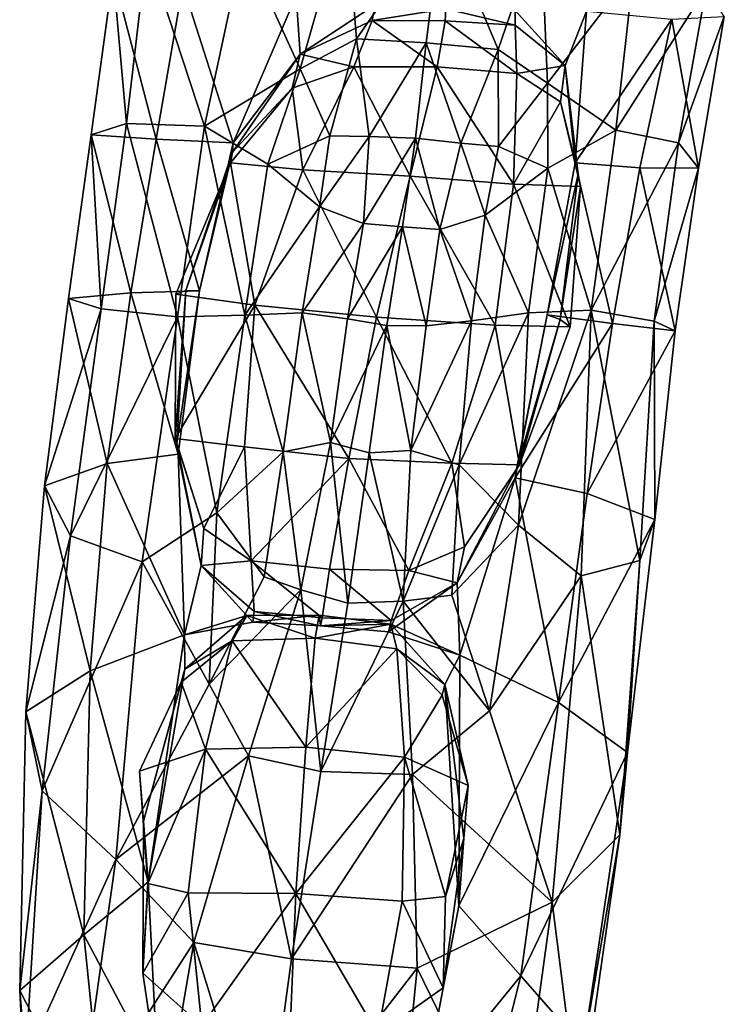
# Model space of a CAD drawing. Extents: x -76 to 76, y -20 to 79.
# Tile 70 of 175: x -6.14 to -5.14, y -13.46 to -12.05. Entities that reach past the tile are written whole.
import ezdxf

# ---------------------------------------------------------------- set-up
doc = ezdxf.new("R2010")
doc.units = 0

msp = doc.modelspace()

# ---------------------------------------------------------------- linework, layer by layer
for points in [[(-5.6759, -11.8938, 1.3842), (-5.8219, -11.9449, 1.2012), (-5.7412, -12.1231, 1.3152)], [(-5.6607, -12.0802, 1.4214), (-5.6759, -11.8938, 1.3842), (-5.7412, -12.1231, 1.3152)], [(-5.6759, -11.8938, 1.3842), (-5.6607, -12.0802, 1.4214), (-5.5384, -11.9039, 1.4716)], [(-5.6607, -12.0802, 1.4214), (-5.5611, -12.0856, 1.5002), (-5.5384, -11.9039, 1.4716)], [(-5.5611, -12.0856, 1.5002), (-5.4581, -12.0951, 1.4439), (-5.5384, -11.9039, 1.4716)], [(-5.4581, -12.0951, 1.4439), (-5.3972, -11.9175, 1.4161), (-5.5384, -11.9039, 1.4716)], [(-5.4581, -12.0951, 1.4439), (-5.388, -12.1433, 1.3478), (-5.3972, -11.9175, 1.4161)], [(-5.388, -12.1433, 1.3478), (-5.2649, -11.9833, 1.252), (-5.3972, -11.9175, 1.4161)], [(-5.8777, -12.2047, 1.1264), (-5.8219, -11.9449, 1.2012), (-5.9602, -11.9535, 0.9255)], [(-5.7412, -12.1231, 1.3152), (-5.8219, -11.9449, 1.2012), (-5.8777, -12.2047, 1.1264)], [(-5.9892, -12.2008, 0.9072), (-5.9602, -11.9535, 0.9255), (-6.008, -11.9871, 0.6848)], [(-5.9892, -12.2008, 0.9072), (-5.8777, -12.2047, 1.1264), (-5.9602, -11.9535, 0.9255)], [(-5.9465, -12.2232, 0.5143), (-6.0395, -12.217, 0.6853), (-6.008, -11.9871, 0.6848)], [(-6.0395, -12.217, 0.6853), (-5.9892, -12.2008, 0.9072), (-6.008, -11.9871, 0.6848)], [(-5.9086, -12.0035, 0.5019), (-5.9465, -12.2232, 0.5143), (-6.008, -11.9871, 0.6848)], [(-5.2901, -12.2106, 1.1423), (-5.2649, -11.9833, 1.252), (-5.388, -12.1433, 1.3478)], [(-5.1612, -12.008, 0.978), (-5.2649, -11.9833, 1.252), (-5.2901, -12.2106, 1.1423)], [(-5.9465, -12.2232, 0.5143), (-5.9086, -12.0035, 0.5019), (-5.8369, -12.2285, 0.3863)], [(-5.9086, -12.0035, 0.5019), (-5.7467, -12.0181, 0.3568), (-5.8369, -12.2285, 0.3863)], [(-5.8369, -12.2285, 0.3863), (-5.7467, -12.0181, 0.3568), (-5.7411, -12.1018, 0.2881)], [(-5.7411, -12.1018, 0.2881), (-5.7467, -12.0181, 0.3568), (-5.6341, -12.0318, 0.3146)], [(-5.2009, -12.2287, 0.9339), (-5.1612, -12.008, 0.978), (-5.2901, -12.2106, 1.1423)], [(-5.1612, -12.008, 0.978), (-5.2009, -12.2287, 0.9339), (-5.1354, -12.048, 0.73)], [(-5.6381, -12.0538, 0.2759), (-5.7411, -12.1018, 0.2881), (-5.6341, -12.0318, 0.3146)], [(-5.6381, -12.0538, 0.2759), (-5.6341, -12.0318, 0.3146), (-5.5331, -12.0372, 0.3086)], [(-5.5339, -12.0546, 0.2687), (-5.6381, -12.0538, 0.2759), (-5.5331, -12.0372, 0.3086)], [(-5.4339, -12.0605, 0.2787), (-5.5339, -12.0546, 0.2687), (-5.5331, -12.0372, 0.3086)], [(-5.434, -12.0395, 0.3181), (-5.4339, -12.0605, 0.2787), (-5.5331, -12.0372, 0.3086)], [(-5.4339, -12.0605, 0.2787), (-5.434, -12.0395, 0.3181), (-5.3625, -12.118, 0.2926)], [(-5.434, -12.0395, 0.3181), (-5.3323, -12.0407, 0.366), (-5.3625, -12.118, 0.2926)], [(-5.3625, -12.118, 0.2926), (-5.3323, -12.0407, 0.366), (-5.3481, -12.2573, 0.3973)], [(-5.3481, -12.2573, 0.3973), (-5.3323, -12.0407, 0.366), (-5.2103, -12.0518, 0.5304)], [(-5.6381, -12.0538, 0.2759), (-5.6645, -12.12, 0.2134), (-5.7411, -12.1018, 0.2881)], [(-5.6645, -12.12, 0.2134), (-5.6381, -12.0538, 0.2759), (-5.5452, -12.1203, 0.2025)], [(-5.6381, -12.0538, 0.2759), (-5.5339, -12.0546, 0.2687), (-5.5452, -12.1203, 0.2025)], [(-5.4315, -12.1295, 0.2147), (-5.5452, -12.1203, 0.2025), (-5.5339, -12.0546, 0.2687)], [(-5.4339, -12.0605, 0.2787), (-5.4315, -12.1295, 0.2147), (-5.5339, -12.0546, 0.2687)], [(-5.4339, -12.0605, 0.2787), (-5.3625, -12.118, 0.2926), (-5.4315, -12.1295, 0.2147)], [(-5.256, -12.2644, 0.5399), (-5.3481, -12.2573, 0.3973), (-5.2103, -12.0518, 0.5304)], [(-5.256, -12.2644, 0.5399), (-5.2103, -12.0518, 0.5304), (-5.1721, -12.2648, 0.7203)], [(-5.2103, -12.0518, 0.5304), (-5.1354, -12.048, 0.73), (-5.1721, -12.2648, 0.7203)], [(-5.2009, -12.2287, 0.9339), (-5.1721, -12.2648, 0.7203), (-5.1354, -12.048, 0.73)], [(-5.6607, -12.0802, 1.4214), (-5.7412, -12.1231, 1.3152), (-5.6987, -12.2186, 1.3922)], [(-5.6424, -12.2197, 1.4606), (-5.6607, -12.0802, 1.4214), (-5.6987, -12.2186, 1.3922)], [(-5.6607, -12.0802, 1.4214), (-5.6424, -12.2197, 1.4606), (-5.5611, -12.0856, 1.5002)], [(-5.6424, -12.2197, 1.4606), (-5.5764, -12.2221, 1.5278), (-5.5611, -12.0856, 1.5002)], [(-5.5611, -12.0856, 1.5002), (-5.5764, -12.2221, 1.5278), (-5.5117, -12.2292, 1.476)], [(-5.4581, -12.0951, 1.4439), (-5.5611, -12.0856, 1.5002), (-5.5117, -12.2292, 1.476)], [(-5.8376, -12.2421, 0.2932), (-5.8369, -12.2285, 0.3863), (-5.7411, -12.1018, 0.2881)], [(-5.8376, -12.2421, 0.2932), (-5.7411, -12.1018, 0.2881), (-5.7523, -12.1503, 0.2406)], [(-5.6645, -12.12, 0.2134), (-5.7523, -12.1503, 0.2406), (-5.7411, -12.1018, 0.2881)], [(-5.4581, -12.0951, 1.4439), (-5.5117, -12.2292, 1.476), (-5.4577, -12.2339, 1.4168)], [(-5.388, -12.1433, 1.3478), (-5.4581, -12.0951, 1.4439), (-5.4577, -12.2339, 1.4168)], [(-5.7872, -12.259, 1.2892), (-5.7412, -12.1231, 1.3152), (-5.8777, -12.2047, 1.1264)], [(-5.7412, -12.1231, 1.3152), (-5.7872, -12.259, 1.2892), (-5.6987, -12.2186, 1.3922)], [(-5.6645, -12.12, 0.2134), (-5.7372, -12.2673, 0.1807), (-5.7523, -12.1503, 0.2406)], [(-5.7372, -12.2673, 0.1807), (-5.6645, -12.12, 0.2134), (-5.5839, -12.2762, 0.1623)], [(-5.6645, -12.12, 0.2134), (-5.5452, -12.1203, 0.2025), (-5.5839, -12.2762, 0.1623)], [(-5.4363, -12.2878, 0.1807), (-5.5839, -12.2762, 0.1623), (-5.5452, -12.1203, 0.2025)], [(-5.4315, -12.1295, 0.2147), (-5.4363, -12.2878, 0.1807), (-5.5452, -12.1203, 0.2025)], [(-5.4363, -12.2878, 0.1807), (-5.4315, -12.1295, 0.2147), (-5.3695, -12.1701, 0.2429)], [(-5.3625, -12.118, 0.2926), (-5.3695, -12.1701, 0.2429), (-5.4315, -12.1295, 0.2147)], [(-5.3625, -12.118, 0.2926), (-5.3439, -12.2734, 0.2969), (-5.3695, -12.1701, 0.2429)], [(-5.3439, -12.2734, 0.2969), (-5.3625, -12.118, 0.2926), (-5.3481, -12.2573, 0.3973)], [(-5.3875, -12.2649, 1.3071), (-5.388, -12.1433, 1.3478), (-5.4577, -12.2339, 1.4168)], [(-5.3875, -12.2649, 1.3071), (-5.2901, -12.2106, 1.1423), (-5.388, -12.1433, 1.3478)], [(-5.7372, -12.2673, 0.1807), (-5.8404, -12.2573, 0.2272), (-5.7523, -12.1503, 0.2406)], [(-5.8404, -12.2573, 0.2272), (-5.8376, -12.2421, 0.2932), (-5.7523, -12.1503, 0.2406)], [(-5.3408, -12.2908, 0.2282), (-5.4363, -12.2878, 0.1807), (-5.3695, -12.1701, 0.2429)], [(-5.3439, -12.2734, 0.2969), (-5.3408, -12.2908, 0.2282), (-5.3695, -12.1701, 0.2429)], [(-5.9892, -12.2008, 0.9072), (-6.0395, -12.217, 0.6853), (-6.0251, -12.4655, 0.8753)], [(-5.9892, -12.2008, 0.9072), (-6.0251, -12.4655, 0.8753), (-5.9164, -12.4769, 1.0916)], [(-5.8777, -12.2047, 1.1264), (-5.9892, -12.2008, 0.9072), (-5.9164, -12.4769, 1.0916)], [(-5.8777, -12.2047, 1.1264), (-5.9164, -12.4769, 1.0916), (-5.8199, -12.4746, 1.2886)], [(-5.7872, -12.259, 1.2892), (-5.8777, -12.2047, 1.1264), (-5.8199, -12.4746, 1.2886)], [(-5.2901, -12.2106, 1.1423), (-5.3875, -12.2649, 1.3071), (-5.3253, -12.4675, 1.0847)], [(-5.2009, -12.2287, 0.9339), (-5.2901, -12.2106, 1.1423), (-5.3253, -12.4675, 1.0847)], [(-6.0395, -12.217, 0.6853), (-6.072, -12.4507, 0.6713), (-6.0251, -12.4655, 0.8753)], [(-5.983, -12.4428, 0.5108), (-6.072, -12.4507, 0.6713), (-6.0395, -12.217, 0.6853)], [(-5.9465, -12.2232, 0.5143), (-5.983, -12.4428, 0.5108), (-6.0395, -12.217, 0.6853)], [(-5.983, -12.4428, 0.5108), (-5.9465, -12.2232, 0.5143), (-5.8849, -12.4397, 0.3877)], [(-5.9465, -12.2232, 0.5143), (-5.8369, -12.2285, 0.3863), (-5.8849, -12.4397, 0.3877)], [(-5.8369, -12.2285, 0.3863), (-5.8376, -12.2421, 0.2932), (-5.8849, -12.4397, 0.3877)], [(-5.7872, -12.259, 1.2892), (-5.7132, -12.3198, 1.4104), (-5.6987, -12.2186, 1.3922)], [(-5.6424, -12.2197, 1.4606), (-5.6987, -12.2186, 1.3922), (-5.7132, -12.3198, 1.4104)], [(-5.6507, -12.3436, 1.5045), (-5.6424, -12.2197, 1.4606), (-5.7132, -12.3198, 1.4104)], [(-5.6424, -12.2197, 1.4606), (-5.6507, -12.3436, 1.5045), (-5.5764, -12.2221, 1.5278)], [(-5.6507, -12.3436, 1.5045), (-5.5951, -12.3483, 1.548), (-5.5764, -12.2221, 1.5278)], [(-5.5951, -12.3483, 1.548), (-5.5416, -12.3521, 1.5176), (-5.5764, -12.2221, 1.5278)], [(-5.5416, -12.3521, 1.5176), (-5.5117, -12.2292, 1.476), (-5.5764, -12.2221, 1.5278)], [(-5.5416, -12.3521, 1.5176), (-5.4768, -12.3319, 1.4312), (-5.5117, -12.2292, 1.476)], [(-5.4768, -12.3319, 1.4312), (-5.4577, -12.2339, 1.4168), (-5.5117, -12.2292, 1.476)], [(-5.2354, -12.4832, 0.885), (-5.2009, -12.2287, 0.9339), (-5.3253, -12.4675, 1.0847)], [(-5.2009, -12.2287, 0.9339), (-5.2354, -12.4832, 0.885), (-5.1721, -12.2648, 0.7203)], [(-5.8376, -12.2421, 0.2932), (-5.8404, -12.2573, 0.2272), (-5.9041, -12.4392, 0.2955)], [(-5.8376, -12.2421, 0.2932), (-5.9041, -12.4392, 0.2955), (-5.8849, -12.4397, 0.3877)], [(-5.4768, -12.3319, 1.4312), (-5.3875, -12.2649, 1.3071), (-5.4577, -12.2339, 1.4168)], [(-5.8404, -12.2573, 0.2272), (-5.9185, -12.4448, 0.2265), (-5.9041, -12.4392, 0.2955)], [(-5.8059, -12.4602, 0.1727), (-5.9185, -12.4448, 0.2265), (-5.8404, -12.2573, 0.2272)], [(-5.7372, -12.2673, 0.1807), (-5.8059, -12.4602, 0.1727), (-5.8404, -12.2573, 0.2272)], [(-5.3439, -12.2734, 0.2969), (-5.3481, -12.2573, 0.3973), (-5.3885, -12.4739, 0.3971)], [(-5.295, -12.4865, 0.5337), (-5.3885, -12.4739, 0.3971), (-5.3481, -12.2573, 0.3973)], [(-5.256, -12.2644, 0.5399), (-5.295, -12.4865, 0.5337), (-5.3481, -12.2573, 0.3973)], [(-5.7872, -12.259, 1.2892), (-5.8199, -12.4746, 1.2886), (-5.7132, -12.3198, 1.4104)], [(-5.8059, -12.4602, 0.1727), (-5.7372, -12.2673, 0.1807), (-5.632, -12.4774, 0.1494)], [(-5.7372, -12.2673, 0.1807), (-5.5839, -12.2762, 0.1623), (-5.632, -12.4774, 0.1494)], [(-5.3875, -12.2649, 1.3071), (-5.4768, -12.3319, 1.4312), (-5.4151, -12.4714, 1.2916)], [(-5.3875, -12.2649, 1.3071), (-5.4151, -12.4714, 1.2916), (-5.3253, -12.4675, 1.0847)], [(-5.295, -12.4865, 0.5337), (-5.256, -12.2644, 0.5399), (-5.2053, -12.4968, 0.6992)], [(-5.256, -12.2644, 0.5399), (-5.1721, -12.2648, 0.7203), (-5.2053, -12.4968, 0.6992)], [(-5.2354, -12.4832, 0.885), (-5.2053, -12.4968, 0.6992), (-5.1721, -12.2648, 0.7203)], [(-5.4624, -12.4889, 0.172), (-5.632, -12.4774, 0.1494), (-5.5839, -12.2762, 0.1623)], [(-5.4363, -12.2878, 0.1807), (-5.4624, -12.4889, 0.172), (-5.5839, -12.2762, 0.1623)], [(-5.3698, -12.4808, 0.2979), (-5.3439, -12.2734, 0.2969), (-5.3885, -12.4739, 0.3971)], [(-5.3439, -12.2734, 0.2969), (-5.3698, -12.4808, 0.2979), (-5.3408, -12.2908, 0.2282)], [(-5.4624, -12.4889, 0.172), (-5.4363, -12.2878, 0.1807), (-5.3556, -12.4911, 0.2262)], [(-5.4363, -12.2878, 0.1807), (-5.3408, -12.2908, 0.2282), (-5.3556, -12.4911, 0.2262)], [(-5.3698, -12.4808, 0.2979), (-5.3556, -12.4911, 0.2262), (-5.3408, -12.2908, 0.2282)], [(-5.8199, -12.4746, 1.2886), (-5.738, -12.4713, 1.4415), (-5.7132, -12.3198, 1.4104)], [(-5.6507, -12.3436, 1.5045), (-5.7132, -12.3198, 1.4104), (-5.738, -12.4713, 1.4415)], [(-5.4768, -12.3319, 1.4312), (-5.5416, -12.3521, 1.5176), (-5.4964, -12.4828, 1.4587)], [(-5.4768, -12.3319, 1.4312), (-5.4964, -12.4828, 1.4587), (-5.4151, -12.4714, 1.2916)], [(-5.6733, -12.4799, 1.5254), (-5.6507, -12.3436, 1.5045), (-5.738, -12.4713, 1.4415)], [(-5.6507, -12.3436, 1.5045), (-5.6733, -12.4799, 1.5254), (-5.5951, -12.3483, 1.548)], [(-5.6733, -12.4799, 1.5254), (-5.6171, -12.4896, 1.5534), (-5.5951, -12.3483, 1.548)], [(-5.5951, -12.3483, 1.548), (-5.6171, -12.4896, 1.5534), (-5.561, -12.4897, 1.5385)], [(-5.5416, -12.3521, 1.5176), (-5.5951, -12.3483, 1.548), (-5.561, -12.4897, 1.5385)], [(-5.5416, -12.3521, 1.5176), (-5.561, -12.4897, 1.5385), (-5.4964, -12.4828, 1.4587)], [(-5.983, -12.4428, 0.5108), (-5.8849, -12.4397, 0.3877), (-5.9153, -12.673, 0.3916)], [(-5.917, -12.6574, 0.2997), (-5.9041, -12.4392, 0.2955), (-5.9196, -12.6505, 0.2315)], [(-5.9041, -12.4392, 0.2955), (-5.9185, -12.4448, 0.2265), (-5.9196, -12.6505, 0.2315)], [(-5.9041, -12.4392, 0.2955), (-5.917, -12.6574, 0.2997), (-5.8849, -12.4397, 0.3877)], [(-5.917, -12.6574, 0.2997), (-5.9153, -12.673, 0.3916), (-5.8849, -12.4397, 0.3877)], [(-6.0167, -12.6864, 0.5101), (-6.1063, -12.7184, 0.6657), (-6.072, -12.4507, 0.6713)], [(-6.0251, -12.4655, 0.8753), (-6.072, -12.4507, 0.6713), (-6.1063, -12.7184, 0.6657)], [(-5.983, -12.4428, 0.5108), (-6.0167, -12.6864, 0.5101), (-6.072, -12.4507, 0.6713)], [(-6.0167, -12.6864, 0.5101), (-5.983, -12.4428, 0.5108), (-5.9153, -12.673, 0.3916)], [(-5.9196, -12.6505, 0.2315), (-5.9185, -12.4448, 0.2265), (-5.8059, -12.4602, 0.1727)], [(-6.0692, -12.7898, 0.8688), (-6.0251, -12.4655, 0.8753), (-6.1063, -12.7184, 0.6657)], [(-6.0251, -12.4655, 0.8753), (-6.0692, -12.7898, 0.8688), (-5.9164, -12.4769, 1.0916)], [(-5.8207, -12.6627, 0.1841), (-5.9196, -12.6505, 0.2315), (-5.8059, -12.4602, 0.1727)], [(-5.8207, -12.6627, 0.1841), (-5.8059, -12.4602, 0.1727), (-5.6717, -12.6794, 0.1655)], [(-5.8059, -12.4602, 0.1727), (-5.632, -12.4774, 0.1494), (-5.6717, -12.6794, 0.1655)], [(-5.4291, -12.7746, 1.2711), (-5.3396, -12.8466, 1.087), (-5.3253, -12.4675, 1.0847)], [(-5.4151, -12.4714, 1.2916), (-5.4291, -12.7746, 1.2711), (-5.3253, -12.4675, 1.0847)], [(-5.3396, -12.8466, 1.087), (-5.2561, -12.8248, 0.8862), (-5.3253, -12.4675, 1.0847)], [(-5.2561, -12.8248, 0.8862), (-5.2354, -12.4832, 0.885), (-5.3253, -12.4675, 1.0847)], [(-6.0692, -12.7898, 0.8688), (-5.9667, -12.827, 1.0797), (-5.9164, -12.4769, 1.0916)], [(-5.9667, -12.827, 1.0797), (-5.8602, -12.7568, 1.2586), (-5.9164, -12.4769, 1.0916)], [(-5.8602, -12.7568, 1.2586), (-5.8199, -12.4746, 1.2886), (-5.9164, -12.4769, 1.0916)], [(-5.8602, -12.7568, 1.2586), (-5.7654, -12.6697, 1.3994), (-5.8199, -12.4746, 1.2886)], [(-5.7654, -12.6697, 1.3994), (-5.738, -12.4713, 1.4415), (-5.8199, -12.4746, 1.2886)], [(-5.7654, -12.6697, 1.3994), (-5.6979, -12.6565, 1.4958), (-5.738, -12.4713, 1.4415)], [(-5.6979, -12.6565, 1.4958), (-5.6733, -12.4799, 1.5254), (-5.738, -12.4713, 1.4415)], [(-5.6733, -12.4799, 1.5254), (-5.6979, -12.6565, 1.4958), (-5.6171, -12.4896, 1.5534)], [(-5.5244, -12.6857, 0.1836), (-5.6717, -12.6794, 0.1655), (-5.632, -12.4774, 0.1494)], [(-5.4624, -12.4889, 0.172), (-5.5244, -12.6857, 0.1836), (-5.632, -12.4774, 0.1494)], [(-5.4291, -12.7746, 1.2711), (-5.4151, -12.4714, 1.2916), (-5.5139, -12.6885, 1.4184)], [(-5.4151, -12.4714, 1.2916), (-5.4964, -12.4828, 1.4587), (-5.5139, -12.6885, 1.4184)], [(-5.4338, -12.707, 0.3995), (-5.3885, -12.4739, 0.3971), (-5.295, -12.4865, 0.5337)], [(-5.4338, -12.707, 0.3995), (-5.432, -12.6945, 0.3016), (-5.3885, -12.4739, 0.3971)], [(-5.432, -12.6945, 0.3016), (-5.3698, -12.4808, 0.2979), (-5.3885, -12.4739, 0.3971)], [(-5.432, -12.6945, 0.3016), (-5.428, -12.6885, 0.2314), (-5.3698, -12.4808, 0.2979)], [(-5.428, -12.6885, 0.2314), (-5.3556, -12.4911, 0.2262), (-5.3698, -12.4808, 0.2979)], [(-5.6979, -12.6565, 1.4958), (-5.6423, -12.6712, 1.5362), (-5.6171, -12.4896, 1.5534)], [(-5.6423, -12.6712, 1.5362), (-5.5829, -12.6679, 1.5086), (-5.6171, -12.4896, 1.5534)], [(-5.5829, -12.6679, 1.5086), (-5.561, -12.4897, 1.5385), (-5.6171, -12.4896, 1.5534)], [(-5.5829, -12.6679, 1.5086), (-5.5139, -12.6885, 1.4184), (-5.4964, -12.4828, 1.4587)], [(-5.561, -12.4897, 1.5385), (-5.5829, -12.6679, 1.5086), (-5.4964, -12.4828, 1.4587)], [(-5.5244, -12.6857, 0.1836), (-5.4624, -12.4889, 0.172), (-5.428, -12.6885, 0.2314)], [(-5.4624, -12.4889, 0.172), (-5.3556, -12.4911, 0.2262), (-5.428, -12.6885, 0.2314)], [(-5.331, -12.729, 0.5301), (-5.4338, -12.707, 0.3995), (-5.295, -12.4865, 0.5337)], [(-5.331, -12.729, 0.5301), (-5.295, -12.4865, 0.5337), (-5.2053, -12.4968, 0.6992)], [(-5.2561, -12.8248, 0.8862), (-5.2347, -12.7664, 0.6926), (-5.2354, -12.4832, 0.885)], [(-5.2347, -12.7664, 0.6926), (-5.2053, -12.4968, 0.6992), (-5.2354, -12.4832, 0.885)], [(-5.2347, -12.7664, 0.6926), (-5.331, -12.729, 0.5301), (-5.2053, -12.4968, 0.6992)], [(-5.917, -12.6574, 0.2997), (-5.9196, -12.6505, 0.2315), (-5.8787, -12.7792, 0.2483)], [(-5.9196, -12.6505, 0.2315), (-5.8207, -12.6627, 0.1841), (-5.8787, -12.7792, 0.2483)], [(-5.917, -12.6574, 0.2997), (-5.8825, -12.832, 0.2996), (-5.9153, -12.673, 0.3916)], [(-5.8825, -12.832, 0.2996), (-5.917, -12.6574, 0.2997), (-5.8787, -12.7792, 0.2483)], [(-5.8207, -12.6627, 0.1841), (-5.811, -12.8252, 0.2209), (-5.8787, -12.7792, 0.2483)], [(-5.8207, -12.6627, 0.1841), (-5.6717, -12.6794, 0.1655), (-5.811, -12.8252, 0.2209)], [(-5.6979, -12.6565, 1.4958), (-5.7654, -12.6697, 1.3994), (-5.74, -12.8666, 1.4317)], [(-5.6979, -12.6565, 1.4958), (-5.74, -12.8666, 1.4317), (-5.6729, -12.8858, 1.4931)], [(-5.6423, -12.6712, 1.5362), (-5.6979, -12.6565, 1.4958), (-5.6729, -12.8858, 1.4931)], [(-6.0167, -12.6864, 0.5101), (-5.9153, -12.673, 0.3916), (-5.9064, -12.9312, 0.3617)], [(-5.8825, -12.832, 0.2996), (-5.9064, -12.9312, 0.3617), (-5.9153, -12.673, 0.3916)], [(-5.7654, -12.6697, 1.3994), (-5.8602, -12.7568, 1.2586), (-5.7925, -12.8481, 1.3618)], [(-5.7654, -12.6697, 1.3994), (-5.7925, -12.8481, 1.3618), (-5.74, -12.8666, 1.4317)], [(-5.6423, -12.6712, 1.5362), (-5.6729, -12.8858, 1.4931), (-5.594, -12.8828, 1.4452)], [(-5.5829, -12.6679, 1.5086), (-5.6423, -12.6712, 1.5362), (-5.594, -12.8828, 1.4452)], [(-5.5829, -12.6679, 1.5086), (-5.594, -12.8828, 1.4452), (-5.5139, -12.6885, 1.4184)], [(-6.0167, -12.6864, 0.5101), (-6.0411, -12.9823, 0.4636), (-6.1063, -12.7184, 0.6657)], [(-6.0411, -12.9823, 0.4636), (-6.0167, -12.6864, 0.5101), (-5.9064, -12.9312, 0.3617)], [(-5.6717, -12.6794, 0.1655), (-5.6989, -12.8374, 0.2097), (-5.811, -12.8252, 0.2209)], [(-5.586, -12.8393, 0.2211), (-5.6989, -12.8374, 0.2097), (-5.6717, -12.6794, 0.1655)], [(-5.5244, -12.6857, 0.1836), (-5.586, -12.8393, 0.2211), (-5.6717, -12.6794, 0.1655)], [(-5.594, -12.8828, 1.4452), (-5.5246, -12.8744, 1.3825), (-5.5139, -12.6885, 1.4184)], [(-5.586, -12.8393, 0.2211), (-5.5244, -12.6857, 0.1836), (-5.5062, -12.8053, 0.2489)], [(-5.4291, -12.7746, 1.2711), (-5.5139, -12.6885, 1.4184), (-5.5246, -12.8744, 1.3825)], [(-5.5244, -12.6857, 0.1836), (-5.428, -12.6885, 0.2314), (-5.5062, -12.8053, 0.2489)], [(-5.428, -12.6885, 0.2314), (-5.432, -12.6945, 0.3016), (-5.5062, -12.8053, 0.2489)], [(-5.432, -12.6945, 0.3016), (-5.4338, -12.707, 0.3995), (-5.517, -12.8569, 0.3013)], [(-5.432, -12.6945, 0.3016), (-5.517, -12.8569, 0.3013), (-5.5062, -12.8053, 0.2489)], [(-5.4338, -12.707, 0.3995), (-5.5129, -12.9599, 0.3657), (-5.517, -12.8569, 0.3013)], [(-5.3719, -13.0277, 0.4785), (-5.5129, -12.9599, 0.3657), (-5.4338, -12.707, 0.3995)], [(-5.331, -12.729, 0.5301), (-5.3719, -13.0277, 0.4785), (-5.4338, -12.707, 0.3995)], [(-6.0692, -12.7898, 0.8688), (-6.1063, -12.7184, 0.6657), (-6.1328, -13.0408, 0.618)], [(-6.0411, -12.9823, 0.4636), (-6.1328, -13.0408, 0.618), (-6.1063, -12.7184, 0.6657)], [(-5.331, -12.729, 0.5301), (-5.2347, -12.7664, 0.6926), (-5.3719, -13.0277, 0.4785)], [(-5.8602, -12.7568, 1.2586), (-5.9667, -12.827, 1.0797), (-5.8709, -13.0012, 1.2588)], [(-5.8602, -12.7568, 1.2586), (-5.8709, -13.0012, 1.2588), (-5.7925, -12.8481, 1.3618)], [(-5.4707, -13.0394, 1.2833), (-5.4291, -12.7746, 1.2711), (-5.5246, -12.8744, 1.3825)], [(-5.4291, -12.7746, 1.2711), (-5.4707, -13.0394, 1.2833), (-5.3396, -12.8466, 1.087)], [(-5.2347, -12.7664, 0.6926), (-5.2738, -13.0991, 0.6424), (-5.3719, -13.0277, 0.4785)], [(-5.2347, -12.7664, 0.6926), (-5.2561, -12.8248, 0.8862), (-5.2738, -13.0991, 0.6424)], [(-6.1093, -13.1538, 0.8352), (-6.0692, -12.7898, 0.8688), (-6.1328, -13.0408, 0.618)], [(-6.0692, -12.7898, 0.8688), (-6.1093, -13.1538, 0.8352), (-5.9667, -12.827, 1.0797)], [(-5.8825, -12.832, 0.2996), (-5.8787, -12.7792, 0.2483), (-5.811, -12.8252, 0.2209)], [(-5.586, -12.8393, 0.2211), (-5.5062, -12.8053, 0.2489), (-5.517, -12.8569, 0.3013)], [(-6.1093, -13.1538, 0.8352), (-6.0044, -13.2518, 1.0936), (-5.9667, -12.827, 1.0797)], [(-5.9667, -12.827, 1.0797), (-6.0044, -13.2518, 1.0936), (-5.8709, -13.0012, 1.2588)], [(-5.8085, -12.913, 0.3342), (-5.9064, -12.9312, 0.3617), (-5.8825, -12.832, 0.2996)], [(-5.8067, -12.8978, 0.2892), (-5.8825, -12.832, 0.2996), (-5.811, -12.8252, 0.2209)], [(-5.8067, -12.8978, 0.2892), (-5.8085, -12.913, 0.3342), (-5.8825, -12.832, 0.2996)], [(-5.8067, -12.8978, 0.2892), (-5.811, -12.8252, 0.2209), (-5.7096, -12.9067, 0.2816)], [(-5.811, -12.8252, 0.2209), (-5.6989, -12.8374, 0.2097), (-5.7096, -12.9067, 0.2816)], [(-5.2561, -12.8248, 0.8862), (-5.3396, -12.8466, 1.087), (-5.2845, -13.2167, 0.8651)], [(-5.2561, -12.8248, 0.8862), (-5.2845, -13.2167, 0.8651), (-5.2738, -13.0991, 0.6424)], [(-5.6112, -12.9103, 0.2901), (-5.7096, -12.9067, 0.2816), (-5.6989, -12.8374, 0.2097)], [(-5.586, -12.8393, 0.2211), (-5.6112, -12.9103, 0.2901), (-5.6989, -12.8374, 0.2097)], [(-5.6112, -12.9103, 0.2901), (-5.586, -12.8393, 0.2211), (-5.517, -12.8569, 0.3013)], [(-5.4707, -13.0394, 1.2833), (-5.3813, -13.3126, 1.1262), (-5.3396, -12.8466, 1.087)], [(-5.3396, -12.8466, 1.087), (-5.3813, -13.3126, 1.1262), (-5.2845, -13.2167, 0.8651)], [(-5.74, -12.8666, 1.4317), (-5.7925, -12.8481, 1.3618), (-5.8709, -13.0012, 1.2588)], [(-5.6112, -12.9103, 0.2901), (-5.517, -12.8569, 0.3013), (-5.6148, -12.9266, 0.3354)], [(-5.517, -12.8569, 0.3013), (-5.5129, -12.9599, 0.3657), (-5.6148, -12.9266, 0.3354)], [(-5.8147, -13.1036, 1.3488), (-5.74, -12.8666, 1.4317), (-5.8709, -13.0012, 1.2588)], [(-5.8147, -13.1036, 1.3488), (-5.7114, -13.126, 1.4205), (-5.74, -12.8666, 1.4317)], [(-5.7114, -13.126, 1.4205), (-5.6729, -12.8858, 1.4931), (-5.74, -12.8666, 1.4317)], [(-5.4707, -13.0394, 1.2833), (-5.5246, -12.8744, 1.3825), (-5.594, -12.8828, 1.4452)], [(-5.5808, -13.1305, 1.3659), (-5.594, -12.8828, 1.4452), (-5.7114, -13.126, 1.4205)], [(-5.594, -12.8828, 1.4452), (-5.6729, -12.8858, 1.4931), (-5.7114, -13.126, 1.4205)], [(-5.5808, -13.1305, 1.3659), (-5.4707, -13.0394, 1.2833), (-5.594, -12.8828, 1.4452)], [(-5.8173, -12.9032, 0.3013), (-5.9058, -12.98, 0.2742), (-5.9064, -12.9312, 0.3617)], [(-5.8085, -12.913, 0.3342), (-5.8173, -12.9032, 0.3013), (-5.9064, -12.9312, 0.3617)], [(-5.8173, -12.9032, 0.3013), (-5.8381, -12.9397, 0.2178), (-5.9058, -12.98, 0.2742)], [(-5.8381, -12.9397, 0.2178), (-5.8173, -12.9032, 0.3013), (-5.7198, -12.9358, 0.2116)], [(-5.8173, -12.9032, 0.3013), (-5.8085, -12.913, 0.3342), (-5.714, -12.903, 0.2959)], [(-5.8173, -12.9032, 0.3013), (-5.714, -12.903, 0.2959), (-5.7198, -12.9358, 0.2116)], [(-5.8085, -12.913, 0.3342), (-5.8067, -12.8978, 0.2892), (-5.7118, -12.9182, 0.328)], [(-5.8085, -12.913, 0.3342), (-5.7118, -12.9182, 0.328), (-5.714, -12.903, 0.2959)], [(-5.8067, -12.8978, 0.2892), (-5.7096, -12.9067, 0.2816), (-5.7118, -12.9182, 0.328)], [(-5.714, -12.903, 0.2959), (-5.6114, -12.9159, 0.302), (-5.7198, -12.9358, 0.2116)], [(-5.6114, -12.9159, 0.302), (-5.714, -12.903, 0.2959), (-5.7118, -12.9182, 0.328)], [(-5.6114, -12.9159, 0.302), (-5.6032, -12.9512, 0.2172), (-5.7198, -12.9358, 0.2116)], [(-5.7096, -12.9067, 0.2816), (-5.6112, -12.9103, 0.2901), (-5.7118, -12.9182, 0.328)], [(-5.6112, -12.9103, 0.2901), (-5.6148, -12.9266, 0.3354), (-5.7118, -12.9182, 0.328)], [(-5.6148, -12.9266, 0.3354), (-5.6114, -12.9159, 0.302), (-5.7118, -12.9182, 0.328)], [(-5.6114, -12.9159, 0.302), (-5.6148, -12.9266, 0.3354), (-5.5129, -12.9599, 0.3657)], [(-5.6114, -12.9159, 0.302), (-5.5342, -13.002, 0.2747), (-5.6032, -12.9512, 0.2172)], [(-5.5342, -13.002, 0.2747), (-5.6114, -12.9159, 0.302), (-5.5129, -12.9599, 0.3657)], [(-6.0411, -12.9823, 0.4636), (-5.9064, -12.9312, 0.3617), (-5.9579, -13.2836, 0.2298)], [(-5.9579, -13.2836, 0.2298), (-5.9064, -12.9312, 0.3617), (-5.9058, -12.98, 0.2742)], [(-5.8381, -12.9397, 0.2178), (-5.9111, -12.9985, 0.2137), (-5.9058, -12.98, 0.2742)], [(-5.8381, -12.9397, 0.2178), (-5.8762, -13.094, 0.1109), (-5.9111, -12.9985, 0.2137)], [(-5.8762, -13.094, 0.1109), (-5.8381, -12.9397, 0.2178), (-5.733, -13.0912, 0.1017)], [(-5.8381, -12.9397, 0.2178), (-5.7198, -12.9358, 0.2116), (-5.733, -13.0912, 0.1017)], [(-5.733, -13.0912, 0.1017), (-5.7198, -12.9358, 0.2116), (-5.6032, -12.9512, 0.2172)], [(-5.5921, -13.1054, 0.1088), (-5.733, -13.0912, 0.1017), (-5.6032, -12.9512, 0.2172)], [(-5.5921, -13.1054, 0.1088), (-5.6032, -12.9512, 0.2172), (-5.5381, -13.017, 0.2126)], [(-5.5342, -13.002, 0.2747), (-5.5381, -13.017, 0.2126), (-5.6032, -12.9512, 0.2172)], [(-5.5342, -13.002, 0.2747), (-5.5129, -12.9599, 0.3657), (-5.5143, -13.3178, 0.2313)], [(-5.5143, -13.3178, 0.2313), (-5.5129, -12.9599, 0.3657), (-5.3719, -13.0277, 0.4785)], [(-6.0411, -12.9823, 0.4636), (-6.05, -13.3592, 0.3227), (-6.1328, -13.0408, 0.618)], [(-6.05, -13.3592, 0.3227), (-6.0411, -12.9823, 0.4636), (-5.9579, -13.2836, 0.2298)], [(-5.9645, -13.1972, 0.1706), (-5.9579, -13.2836, 0.2298), (-5.9058, -12.98, 0.2742)], [(-5.9645, -13.1972, 0.1706), (-5.9058, -12.98, 0.2742), (-5.9111, -12.9985, 0.2137)], [(-5.8147, -13.1036, 1.3488), (-5.8709, -13.0012, 1.2588), (-6.0044, -13.2518, 1.0936)], [(-5.8762, -13.094, 0.1109), (-5.9704, -13.1255, 0.1345), (-5.9111, -12.9985, 0.2137)], [(-5.9704, -13.1255, 0.1345), (-5.9645, -13.1972, 0.1706), (-5.9111, -12.9985, 0.2137)], [(-5.5009, -13.1459, 0.1315), (-5.5381, -13.017, 0.2126), (-5.5342, -13.002, 0.2747)], [(-5.5071, -13.2219, 0.1691), (-5.5009, -13.1459, 0.1315), (-5.5342, -13.002, 0.2747)], [(-5.5071, -13.2219, 0.1691), (-5.5342, -13.002, 0.2747), (-5.5143, -13.3178, 0.2313)], [(-5.5009, -13.1459, 0.1315), (-5.5921, -13.1054, 0.1088), (-5.5381, -13.017, 0.2126)], [(-5.4257, -13.4178, 0.3282), (-5.5143, -13.3178, 0.2313), (-5.3719, -13.0277, 0.4785)], [(-5.4257, -13.4178, 0.3282), (-5.3719, -13.0277, 0.4785), (-5.2738, -13.0991, 0.6424)], [(-6.05, -13.3592, 0.3227), (-6.1415, -13.4389, 0.4775), (-6.1328, -13.0408, 0.618)], [(-6.1093, -13.1538, 0.8352), (-6.1328, -13.0408, 0.618), (-6.1415, -13.4389, 0.4775)], [(-5.4707, -13.0394, 1.2833), (-5.5808, -13.1305, 1.3659), (-5.3813, -13.3126, 1.1262)], [(-5.9704, -13.1255, 0.1345), (-5.8762, -13.094, 0.1109), (-5.9583, -13.2861, 0.0652)], [(-5.8762, -13.094, 0.1109), (-5.9009, -13.2993, 0.0257), (-5.9583, -13.2861, 0.0652)], [(-5.9009, -13.2993, 0.0257), (-5.8762, -13.094, 0.1109), (-5.7471, -13.3003, 0.0138)], [(-5.8762, -13.094, 0.1109), (-5.733, -13.0912, 0.1017), (-5.7471, -13.3003, 0.0138)], [(-5.733, -13.0912, 0.1017), (-5.5921, -13.1054, 0.1088), (-5.7471, -13.3003, 0.0138)], [(-5.3366, -13.52, 0.4906), (-5.4257, -13.4178, 0.3282), (-5.2738, -13.0991, 0.6424)], [(-5.3366, -13.52, 0.4906), (-5.2738, -13.0991, 0.6424), (-5.2845, -13.2167, 0.8651)], [(-5.8927, -13.3703, 1.2394), (-5.8147, -13.1036, 1.3488), (-6.0044, -13.2518, 1.0936)], [(-5.8147, -13.1036, 1.3488), (-5.8927, -13.3703, 1.2394), (-5.7533, -13.3937, 1.3075)], [(-5.7114, -13.126, 1.4205), (-5.8147, -13.1036, 1.3488), (-5.7533, -13.3937, 1.3075)], [(-5.5921, -13.1054, 0.1088), (-5.5953, -13.3111, 0.0227), (-5.7471, -13.3003, 0.0138)], [(-5.5953, -13.3111, 0.0227), (-5.5921, -13.1054, 0.1088), (-5.5337, -13.3044, 0.0619)], [(-5.5921, -13.1054, 0.1088), (-5.5009, -13.1459, 0.1315), (-5.5337, -13.3044, 0.0619)], [(-5.9645, -13.1972, 0.1706), (-5.9704, -13.1255, 0.1345), (-5.9583, -13.2861, 0.0652)], [(-5.5808, -13.1305, 1.3659), (-5.7114, -13.126, 1.4205), (-5.7533, -13.3937, 1.3075)], [(-5.5739, -13.4071, 1.2603), (-5.5808, -13.1305, 1.3659), (-5.7533, -13.3937, 1.3075)], [(-5.5808, -13.1305, 1.3659), (-5.5739, -13.4071, 1.2603), (-5.3813, -13.3126, 1.1262)], [(-6.1333, -13.5378, 0.7223), (-6.1093, -13.1538, 0.8352), (-6.1415, -13.4389, 0.4775)], [(-6.1093, -13.1538, 0.8352), (-6.1333, -13.5378, 0.7223), (-6.0044, -13.2518, 1.0936)], [(-5.5009, -13.1459, 0.1315), (-5.5071, -13.2219, 0.1691), (-5.5337, -13.3044, 0.0619)], [(-5.9645, -13.1972, 0.1706), (-5.9656, -13.4138, 0.0587), (-5.9579, -13.2836, 0.2298)], [(-5.9656, -13.4138, 0.0587), (-5.9645, -13.1972, 0.1706), (-5.9583, -13.2861, 0.0652)], [(-5.5071, -13.2219, 0.1691), (-5.5143, -13.3178, 0.2313), (-5.5368, -13.435, 0.0556)], [(-5.5071, -13.2219, 0.1691), (-5.5368, -13.435, 0.0556), (-5.5337, -13.3044, 0.0619)], [(-5.3419, -13.6221, 0.7494), (-5.2845, -13.2167, 0.8651), (-5.3813, -13.3126, 1.1262)], [(-5.3419, -13.6221, 0.7494), (-5.3366, -13.52, 0.4906), (-5.2845, -13.2167, 0.8651)], [(-6.1333, -13.5378, 0.7223), (-6.0569, -13.6249, 0.9606), (-6.0044, -13.2518, 1.0936)], [(-5.8927, -13.3703, 1.2394), (-6.0044, -13.2518, 1.0936), (-6.0569, -13.6249, 0.9606)], [(-6.05, -13.3592, 0.3227), (-5.9579, -13.2836, 0.2298), (-5.9441, -13.558, 0.098)], [(-5.9656, -13.4138, 0.0587), (-5.9441, -13.558, 0.098), (-5.9579, -13.2836, 0.2298)], [(-5.9656, -13.4138, 0.0587), (-5.9583, -13.2861, 0.0652), (-5.9009, -13.2993, 0.0257)], [(-5.8815, -13.489, 0.007), (-5.9656, -13.4138, 0.0587), (-5.9009, -13.2993, 0.0257)], [(-5.8815, -13.489, 0.007), (-5.9009, -13.2993, 0.0257), (-5.7471, -13.3003, 0.0138)], [(-5.7553, -13.4942, -0.0043), (-5.8815, -13.489, 0.007), (-5.7471, -13.3003, 0.0138)], [(-5.63, -13.501, 0.0048), (-5.7553, -13.4942, -0.0043), (-5.7471, -13.3003, 0.0138)], [(-5.5953, -13.3111, 0.0227), (-5.63, -13.501, 0.0048), (-5.7471, -13.3003, 0.0138)], [(-5.63, -13.501, 0.0048), (-5.5953, -13.3111, 0.0227), (-5.5368, -13.435, 0.0556)], [(-5.5953, -13.3111, 0.0227), (-5.5337, -13.3044, 0.0619), (-5.5368, -13.435, 0.0556)], [(-5.4337, -13.6947, 0.995), (-5.3813, -13.3126, 1.1262), (-5.5739, -13.4071, 1.2603)], [(-5.5143, -13.3178, 0.2313), (-5.4257, -13.4178, 0.3282), (-5.5665, -13.5899, 0.0964)], [(-5.5143, -13.3178, 0.2313), (-5.5665, -13.5899, 0.0964), (-5.5368, -13.435, 0.0556)], [(-5.4337, -13.6947, 0.995), (-5.3419, -13.6221, 0.7494), (-5.3813, -13.3126, 1.1262)], [(-6.05, -13.3592, 0.3227), (-6.0171, -13.681, 0.1761), (-6.1415, -13.4389, 0.4775)], [(-6.0171, -13.681, 0.1761), (-6.05, -13.3592, 0.3227), (-5.9441, -13.558, 0.098)], [(-5.9443, -13.6696, 1.0957), (-5.8927, -13.3703, 1.2394), (-6.0569, -13.6249, 0.9606)], [(-5.9443, -13.6696, 1.0957), (-5.7938, -13.691, 1.1431), (-5.8927, -13.3703, 1.2394)], [(-5.7938, -13.691, 1.1431), (-5.7533, -13.3937, 1.3075), (-5.8927, -13.3703, 1.2394)], [(-5.5739, -13.4071, 1.2603), (-5.7533, -13.3937, 1.3075), (-5.7938, -13.691, 1.1431)], [(-5.604, -13.7086, 1.1179), (-5.5739, -13.4071, 1.2603), (-5.7938, -13.691, 1.1431)], [(-5.604, -13.7086, 1.1179), (-5.4337, -13.6947, 0.995), (-5.5739, -13.4071, 1.2603)], [(-5.9656, -13.4138, 0.0587), (-5.8815, -13.489, 0.007), (-5.9441, -13.558, 0.098)], [(-5.4257, -13.4178, 0.3282), (-5.508, -13.7439, 0.1736), (-5.5665, -13.5899, 0.0964)], [(-5.4257, -13.4178, 0.3282), (-5.3366, -13.52, 0.4906), (-5.508, -13.7439, 0.1736)], [(-5.63, -13.501, 0.0048), (-5.5368, -13.435, 0.0556), (-5.5665, -13.5899, 0.0964)], [(-6.1333, -13.5378, 0.7223), (-6.1415, -13.4389, 0.4775), (-6.1242, -13.7932, 0.5949)], [(-6.1415, -13.4389, 0.4775), (-6.1169, -13.8023, 0.2957), (-6.1242, -13.7932, 0.5949)], [(-6.0171, -13.681, 0.1761), (-6.1169, -13.8023, 0.2957), (-6.1415, -13.4389, 0.4775)]]:
    msp.add_3dface(points)

doc.saveas('drawing.dxf')
